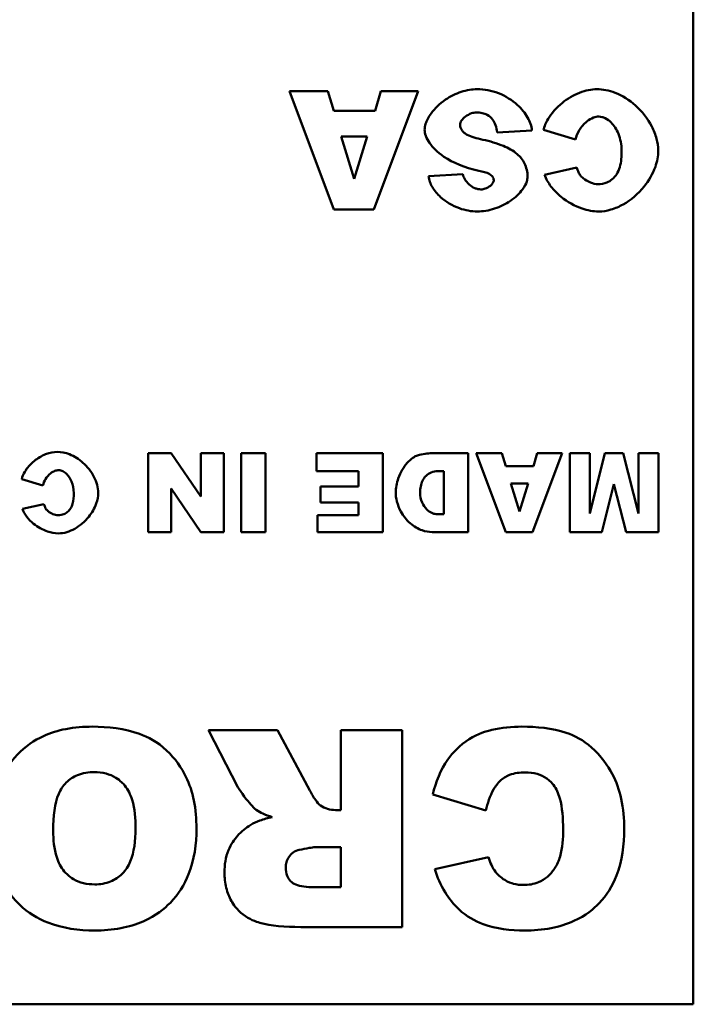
# Model space of a CAD drawing. Header units: inches. Extents: x 0.8 to 72.9, y -5.1 to 48.7.
# Tile 213 of 237: x 51.7 to 52.4, y 36.7 to 37.7. Entities that reach past the tile are written whole.
import ezdxf

# ---------------------------------------------------------------- set-up
doc = ezdxf.new("R2010")
doc.units = ezdxf.units.IN
doc.header["$MEASUREMENT"] = 0
doc.layers.add('Visible Edges(ROSSANSI)', color=7, linetype='Continuous', lineweight=50)

msp = doc.modelspace()

# ---------------------------------------------------------------- linework, layer by layer
at = {"layer": 'Visible Edges(ROSSANSI)'}
for p, q in [((52.4066, 38.6913), (52.4066, 36.6913)), ((52.0353, 37.6186), (51.9965, 37.6186)), ((51.9965, 37.6186), (52.0415, 37.4986)), ((52.0413, 37.5987), (52.0353, 37.6186)), ((52.0821, 37.4986), (52.1272, 37.6186)), ((52.0893, 37.6186), (52.0834, 37.5987)), ((52.1272, 37.6186), (52.0893, 37.6186)), ((52.0834, 37.5987), (52.0413, 37.5987)), ((52.049, 37.5728), (52.0754, 37.5728)), ((52.0622, 37.5297), (52.049, 37.5728)), ((52.0754, 37.5728), (52.0622, 37.5297)), ((52.2074, 37.5767), (52.2427, 37.5789)), ((52.2544, 37.5793), (52.2868, 37.5695)), ((52.2883, 37.5411), (52.2555, 37.5338)), ((52.1726, 37.5344), (52.1376, 37.5323)), ((52.0415, 37.4986), (52.0821, 37.4986)), ((51.8763, 37.251), (51.853, 37.251)), ((51.853, 37.251), (51.853, 37.171)), ((51.9063, 37.2069), (51.8763, 37.251)), ((51.9296, 37.251), (51.9063, 37.251)), ((51.9063, 37.251), (51.9063, 37.2069)), ((51.9296, 37.171), (51.9296, 37.251)), ((51.9474, 37.251), (51.9474, 37.171)), ((51.9722, 37.251), (51.9474, 37.251)), ((51.9722, 37.171), (51.9722, 37.251)), ((52.0913, 37.251), (52.0238, 37.251)), ((52.0238, 37.251), (52.0238, 37.2329)), ((52.0913, 37.171), (52.0913, 37.251)), ((52.1779, 37.251), (52.1412, 37.251)), ((52.1779, 37.171), (52.1779, 37.251)), ((52.2121, 37.251), (52.1862, 37.251)), ((52.1862, 37.251), (52.2162, 37.171)), ((52.2161, 37.2377), (52.2121, 37.251)), ((52.2433, 37.171), (52.2734, 37.251)), ((52.2481, 37.251), (52.2442, 37.2377)), ((52.2734, 37.251), (52.2481, 37.251)), ((52.3014, 37.251), (52.2811, 37.251)), ((52.2811, 37.251), (52.2811, 37.171)), ((52.3169, 37.251), (52.3014, 37.1899)), ((52.3014, 37.1899), (52.3014, 37.251)), ((52.3353, 37.251), (52.3169, 37.251)), ((52.3508, 37.1899), (52.3353, 37.251)), ((52.3711, 37.251), (52.3508, 37.251)), ((52.3508, 37.251), (52.3508, 37.1899)), ((52.3711, 37.171), (52.3711, 37.251)), ((52.0238, 37.2329), (52.0665, 37.2329)), ((52.0665, 37.2329), (52.0665, 37.2171)), ((52.1471, 37.2328), (52.1532, 37.2328)), ((52.1532, 37.2328), (52.1532, 37.1891)), ((52.2442, 37.2377), (52.2161, 37.2377)), ((51.7244, 37.2248), (51.746, 37.2182)), ((52.2212, 37.2204), (52.2388, 37.2204)), ((52.23, 37.1917), (52.2212, 37.2204)), ((52.2388, 37.2204), (52.23, 37.1917)), ((51.8763, 37.2152), (51.9065, 37.171)), ((51.8763, 37.171), (51.8763, 37.2152)), ((52.0665, 37.2171), (52.028, 37.2171)), ((52.028, 37.2171), (52.028, 37.2008)), ((52.3136, 37.171), (52.326, 37.2196)), ((52.326, 37.2196), (52.3385, 37.171)), ((52.028, 37.2008), (52.0665, 37.2008)), ((52.0665, 37.2008), (52.0665, 37.1881)), ((51.747, 37.1993), (51.7251, 37.1945)), ((52.025, 37.1881), (52.025, 37.171)), ((52.0665, 37.1881), (52.025, 37.1881)), ((52.1532, 37.1891), (52.147, 37.1891)), ((51.853, 37.171), (51.8763, 37.171)), ((51.9065, 37.171), (51.9296, 37.171)), ((51.9474, 37.171), (51.9722, 37.171)), ((52.025, 37.171), (52.0913, 37.171)), ((52.1412, 37.171), (52.1779, 37.171)), ((52.2162, 37.171), (52.2433, 37.171)), ((52.2811, 37.171), (52.3136, 37.171)), ((52.3385, 37.171), (52.3711, 37.171)), ((51.9841, 36.9698), (51.9142, 36.9698)), ((51.9142, 36.9698), (51.9441, 36.9119)), ((52.017, 36.9086), (51.9841, 36.9698)), ((52.1108, 36.9698), (52.0486, 36.9698)), ((52.0486, 36.9698), (52.0486, 36.8886)), ((52.1108, 36.7698), (52.1108, 36.9698)), ((52.142, 36.9043), (52.196, 36.888)), ((52.0486, 36.8886), (52.0432, 36.8886)), ((52.0226, 36.8508), (52.0486, 36.8508)), ((52.0486, 36.8508), (52.0486, 36.8102)), ((52.1986, 36.8406), (52.1439, 36.8285)), ((52.0486, 36.8102), (52.0217, 36.8102)), ((52.0078, 36.7698), (52.1108, 36.7698)), ((52.4066, 36.6913), (48.4066, 36.6913))]:
    msp.add_line(p, q, dxfattribs=at)
for points, knots in [([(52.1869, 37.6207), (52.182, 37.6207), (52.1765, 37.6198), (52.1652, 37.6161), (52.1599, 37.6134), (52.1489, 37.606), (52.1439, 37.6011), (52.1376, 37.5924), (52.1358, 37.5888), (52.134, 37.5834), (52.1337, 37.5814), (52.1337, 37.5796)], [-0.107969, -0.107969, -0.107969, -0.107969, -0.084908, -0.084908, -0.062302, -0.062302, -0.033825, -0.033825, -0.01352, -0.01352, 0, 0, 0, 0]), ([(52.2427, 37.5789), (52.2425, 37.5811), (52.242, 37.5833), (52.2406, 37.5877), (52.2395, 37.5899), (52.2358, 37.5964), (52.2323, 37.6007), (52.2226, 37.6096), (52.216, 37.6138), (52.2017, 37.6193), (52.1944, 37.6207), (52.1869, 37.6207)], [-0.211754, -0.211754, -0.211754, -0.211754, -0.190364, -0.190364, -0.166904, -0.166904, -0.117719, -0.117719, -0.056572, -0.056572, 0, 0, 0, 0]), ([(52.3087, 37.6207), (52.3033, 37.6207), (52.2972, 37.6195), (52.2847, 37.6146), (52.2788, 37.6111), (52.2675, 37.6019), (52.2626, 37.5962), (52.2568, 37.5866), (52.2552, 37.5828), (52.2544, 37.5793)], [-0.131585, -0.131585, -0.131585, -0.131585, -0.098353, -0.098353, -0.065442, -0.065442, -0.026683, -0.026683, 0, 0, 0, 0]), ([(52.371, 37.5583), (52.371, 37.5624), (52.3704, 37.5665), (52.3681, 37.5747), (52.3664, 37.5789), (52.3603, 37.5908), (52.3545, 37.5982), (52.3417, 37.6097), (52.3347, 37.6142), (52.3208, 37.6195), (52.3145, 37.6207), (52.3087, 37.6207)], [-0.213558, -0.213558, -0.213558, -0.213558, -0.186529, -0.186529, -0.157451, -0.157451, -0.098058, -0.098058, -0.044724, -0.044724, 0, 0, 0, 0]), ([(52.1697, 37.5848), (52.1697, 37.5854), (52.1699, 37.5861), (52.1704, 37.5874), (52.1708, 37.5882), (52.1722, 37.5902), (52.1735, 37.5916), (52.177, 37.5943), (52.1792, 37.5955), (52.183, 37.5968), (52.1846, 37.5971), (52.1862, 37.5971)], [-0.0591535, -0.0591535, -0.0591535, -0.0591535, -0.0530848, -0.0530848, -0.0459514, -0.0459514, -0.0304565, -0.0304565, -0.0124471, -0.0124471, 0, 0, 0, 0]), ([(52.1862, 37.5971), (52.1882, 37.5971), (52.1902, 37.5969), (52.1939, 37.5961), (52.1956, 37.5955), (52.1994, 37.5934), (52.2012, 37.5918), (52.2028, 37.5899)], [-0.0478521, -0.0478521, -0.0478521, -0.0478521, -0.0326965, -0.0326965, -0.0188662, -0.0188662, 0, 0, 0, 0]), ([(52.2868, 37.5695), (52.2875, 37.5729), (52.289, 37.5762), (52.2928, 37.5825), (52.2954, 37.5855), (52.3005, 37.5896), (52.3028, 37.591), (52.307, 37.5925), (52.3089, 37.5929), (52.3107, 37.5929)], [-0.089754, -0.089754, -0.089754, -0.089754, -0.0635272, -0.0635272, -0.0341406, -0.0341406, -0.0143724, -0.0143724, 0, 0, 0, 0]), ([(52.3107, 37.5929), (52.3118, 37.5929), (52.3129, 37.5927), (52.315, 37.5922), (52.3161, 37.5918), (52.3194, 37.5902), (52.3214, 37.5886), (52.3261, 37.5839), (52.3287, 37.58), (52.3326, 37.5704), (52.3338, 37.5645), (52.3338, 37.5581)], [-0.144898, -0.144898, -0.144898, -0.144898, -0.133149, -0.133149, -0.120788, -0.120788, -0.093478, -0.093478, -0.048838, -0.048838, 0, 0, 0, 0]), ([(52.1739, 37.5765), (52.1731, 37.5771), (52.1724, 37.5779), (52.1713, 37.5794), (52.1708, 37.5802), (52.17, 37.5822), (52.1697, 37.5835), (52.1697, 37.5848)], [-0.0245206, -0.0245206, -0.0245206, -0.0245206, -0.0168807, -0.0168807, -0.0099374, -0.0099374, 0, 0, 0, 0]), ([(52.2028, 37.5899), (52.204, 37.5882), (52.205, 37.5863), (52.2065, 37.5819), (52.207, 37.5792), (52.2074, 37.5767)], [-0.0354742, -0.0354742, -0.0354742, -0.0354742, -0.019631, -0.019631, 0, 0, 0, 0]), ([(52.1337, 37.5796), (52.1337, 37.5777), (52.1341, 37.5756), (52.1358, 37.5708), (52.1371, 37.5684), (52.1418, 37.5615), (52.1466, 37.5567), (52.1624, 37.546), (52.1743, 37.541), (52.1887, 37.5379)], [-0.267374, -0.267374, -0.267374, -0.267374, -0.231794, -0.231794, -0.193488, -0.193488, -0.111971, -0.111971, 0, 0, 0, 0]), ([(52.1928, 37.5694), (52.1863, 37.5709), (52.1807, 37.5725), (52.1759, 37.575), (52.1747, 37.5757), (52.1739, 37.5765)], [-0.0367854, -0.0367854, -0.0367854, -0.0367854, -0.0087868, -0.0087868, 0, 0, 0, 0]), ([(52.2277, 37.5549), (52.2237, 37.5584), (52.2187, 37.561), (52.2072, 37.5658), (52.1998, 37.5679), (52.1928, 37.5694)], [-0.0945512, -0.0945512, -0.0945512, -0.0945512, -0.0543914, -0.0543914, 0, 0, 0, 0]), ([(52.2382, 37.5316), (52.2382, 37.5341), (52.238, 37.5365), (52.2369, 37.5412), (52.2362, 37.5433), (52.2333, 37.5491), (52.2308, 37.5522), (52.2277, 37.5549)], [-0.0673509, -0.0673509, -0.0673509, -0.0673509, -0.0487533, -0.0487533, -0.0310509, -0.0310509, 0, 0, 0, 0]), ([(52.3104, 37.4965), (52.3147, 37.4965), (52.3189, 37.4972), (52.3273, 37.4997), (52.3314, 37.5015), (52.3434, 37.5082), (52.3507, 37.5146), (52.3614, 37.5278), (52.3655, 37.5347), (52.3699, 37.5472), (52.371, 37.5527), (52.371, 37.5583)], [-0.238299, -0.238299, -0.238299, -0.238299, -0.205836, -0.205836, -0.171875, -0.171875, -0.101183, -0.101183, -0.042557, -0.042557, 0, 0, 0, 0]), ([(52.3338, 37.5581), (52.3338, 37.5527), (52.3334, 37.5468), (52.3312, 37.5391), (52.3302, 37.5366), (52.3288, 37.5344)], [-0.060903, -0.060903, -0.060903, -0.060903, -0.0198603, -0.0198603, 0, 0, 0, 0]), ([(52.2919, 37.5331), (52.2912, 37.5341), (52.2906, 37.5353), (52.2894, 37.5379), (52.2888, 37.5396), (52.2883, 37.5411)], [-0.0216736, -0.0216736, -0.0216736, -0.0216736, -0.0124905, -0.0124905, 0, 0, 0, 0]), ([(52.1376, 37.5323), (52.1379, 37.5304), (52.1383, 37.5285), (52.1397, 37.5248), (52.1405, 37.5229), (52.1438, 37.5175), (52.1467, 37.5141), (52.1552, 37.5064), (52.1619, 37.5024), (52.1749, 37.4977), (52.181, 37.4965), (52.1872, 37.4965)], [-0.172308, -0.172308, -0.172308, -0.172308, -0.156448, -0.156448, -0.140033, -0.140033, -0.105088, -0.105088, -0.046629, -0.046629, 0, 0, 0, 0]), ([(52.1909, 37.5189), (52.1898, 37.5189), (52.1888, 37.5191), (52.1867, 37.5195), (52.1857, 37.5199), (52.1826, 37.5212), (52.1807, 37.5224), (52.1772, 37.5255), (52.1756, 37.5274), (52.1735, 37.531), (52.1729, 37.5327), (52.1726, 37.5344)], [-0.0648445, -0.0648445, -0.0648445, -0.0648445, -0.0569761, -0.0569761, -0.0487659, -0.0487659, -0.0316797, -0.0316797, -0.0133671, -0.0133671, 0, 0, 0, 0]), ([(52.1872, 37.4965), (52.1928, 37.4965), (52.1988, 37.4975), (52.2105, 37.5013), (52.2159, 37.5039), (52.226, 37.5108), (52.2301, 37.5148), (52.2352, 37.5218), (52.2366, 37.5245), (52.2379, 37.5287), (52.2382, 37.5303), (52.2382, 37.5316)], [-0.0914043, -0.0914043, -0.0914043, -0.0914043, -0.0690805, -0.0690805, -0.048107, -0.048107, -0.0259022, -0.0259022, -0.0103545, -0.0103545, 0, 0, 0, 0]), ([(52.1887, 37.5379), (52.193, 37.537), (52.1967, 37.536), (52.1998, 37.5344), (52.2006, 37.534), (52.2011, 37.5335)], [-0.0266008, -0.0266008, -0.0266008, -0.0266008, -0.0057856, -0.0057856, 0, 0, 0, 0]), ([(52.2011, 37.5335), (52.2017, 37.5331), (52.2021, 37.5326), (52.2029, 37.5316), (52.2033, 37.5311), (52.2038, 37.5298), (52.2039, 37.5291), (52.2039, 37.5284)], [-0.0152786, -0.0152786, -0.0152786, -0.0152786, -0.0100975, -0.0100975, -0.0055187, -0.0055187, 0, 0, 0, 0]), ([(52.2555, 37.5338), (52.257, 37.5296), (52.2593, 37.5256), (52.265, 37.5181), (52.2686, 37.5145), (52.2788, 37.5063), (52.2862, 37.5021), (52.2992, 37.4977), (52.3048, 37.4965), (52.3104, 37.4965)], [-0.176262, -0.176262, -0.176262, -0.176262, -0.141986, -0.141986, -0.104236, -0.104236, -0.042652, -0.042652, 0, 0, 0, 0]), ([(52.3096, 37.5243), (52.3074, 37.5243), (52.3048, 37.5249), (52.2995, 37.5271), (52.2969, 37.5286), (52.2936, 37.5312), (52.2926, 37.5322), (52.2919, 37.5331)], [-0.0400862, -0.0400862, -0.0400862, -0.0400862, -0.0245765, -0.0245765, -0.0090913, -0.0090913, 0, 0, 0, 0]), ([(52.3288, 37.5344), (52.3275, 37.5325), (52.326, 37.5308), (52.3226, 37.5279), (52.3208, 37.5268), (52.3159, 37.5247), (52.3128, 37.5243), (52.3096, 37.5243)], [-0.0580387, -0.0580387, -0.0580387, -0.0580387, -0.0406454, -0.0406454, -0.0241319, -0.0241319, 0, 0, 0, 0]), ([(52.2039, 37.5284), (52.2039, 37.5279), (52.2038, 37.5274), (52.2035, 37.5265), (52.2032, 37.526), (52.2023, 37.5245), (52.2015, 37.5235), (52.199, 37.5214), (52.1972, 37.5204), (52.1939, 37.5192), (52.1924, 37.5189), (52.1909, 37.5189)], [-0.0483588, -0.0483588, -0.0483588, -0.0483588, -0.0435829, -0.0435829, -0.038238, -0.038238, -0.0268551, -0.0268551, -0.0114803, -0.0114803, 0, 0, 0, 0]), ([(51.7606, 37.2524), (51.757, 37.2524), (51.7529, 37.2516), (51.7446, 37.2483), (51.7407, 37.2459), (51.7331, 37.2398), (51.7298, 37.236), (51.726, 37.2296), (51.7249, 37.2271), (51.7244, 37.2248)], [-0.0877233, -0.0877233, -0.0877233, -0.0877233, -0.0655686, -0.0655686, -0.043628, -0.043628, -0.0177888, -0.0177888, 0, 0, 0, 0]), ([(51.8021, 37.2108), (51.8021, 37.2135), (51.8017, 37.2163), (51.8002, 37.2217), (51.7991, 37.2245), (51.795, 37.2324), (51.7911, 37.2374), (51.7826, 37.245), (51.7779, 37.248), (51.7687, 37.2516), (51.7645, 37.2524), (51.7606, 37.2524)], [-0.142372, -0.142372, -0.142372, -0.142372, -0.124353, -0.124353, -0.104967, -0.104967, -0.065372, -0.065372, -0.029816, -0.029816, 0, 0, 0, 0]), ([(52.1412, 37.251), (52.1388, 37.251), (52.1365, 37.2508), (52.1316, 37.25), (52.129, 37.2495), (52.1264, 37.2488)], [-0.0377443, -0.0377443, -0.0377443, -0.0377443, -0.0199748, -0.0199748, 0, 0, 0, 0]), ([(52.1264, 37.2488), (52.125, 37.2484), (52.1234, 37.2476), (52.1198, 37.2449), (52.1179, 37.2432), (52.1124, 37.237), (52.1091, 37.2316), (52.1053, 37.2207), (52.1043, 37.2157), (52.1043, 37.2107)], [-0.137999, -0.137999, -0.137999, -0.137999, -0.112289, -0.112289, -0.087369, -0.087369, -0.038058, -0.038058, 0, 0, 0, 0]), ([(51.746, 37.2182), (51.7465, 37.2205), (51.7474, 37.2227), (51.75, 37.2269), (51.7517, 37.2289), (51.7551, 37.2316), (51.7566, 37.2325), (51.7594, 37.2335), (51.7607, 37.2338), (51.7619, 37.2338)], [-0.059836, -0.059836, -0.059836, -0.059836, -0.0423514, -0.0423514, -0.0227604, -0.0227604, -0.0095816, -0.0095816, 0, 0, 0, 0]), ([(51.7619, 37.2338), (51.7627, 37.2338), (51.7634, 37.2337), (51.7648, 37.2333), (51.7655, 37.2331), (51.7677, 37.232), (51.7691, 37.231), (51.7722, 37.2278), (51.7739, 37.2252), (51.7765, 37.2188), (51.7773, 37.2149), (51.7773, 37.2106)], [-0.0965989, -0.0965989, -0.0965989, -0.0965989, -0.0887658, -0.0887658, -0.0805256, -0.0805256, -0.0623187, -0.0623187, -0.0325584, -0.0325584, 0, 0, 0, 0]), ([(52.1291, 37.2112), (52.1291, 37.2132), (52.1293, 37.2153), (52.1301, 37.2192), (52.1307, 37.2211), (52.1324, 37.2248), (52.1336, 37.2267), (52.1366, 37.2296), (52.1383, 37.2308), (52.1424, 37.2324), (52.1447, 37.2328), (52.1471, 37.2328)], [-0.0807926, -0.0807926, -0.0807926, -0.0807926, -0.064955, -0.064955, -0.0503846, -0.0503846, -0.0336261, -0.0336261, -0.0179895, -0.0179895, 0, 0, 0, 0]), ([(51.7617, 37.1696), (51.7646, 37.1696), (51.7674, 37.17), (51.773, 37.1717), (51.7757, 37.1729), (51.7837, 37.1774), (51.7886, 37.1816), (51.7957, 37.1904), (51.7984, 37.195), (51.8014, 37.2034), (51.8021, 37.2071), (51.8021, 37.2108)], [-0.158866, -0.158866, -0.158866, -0.158866, -0.137224, -0.137224, -0.114584, -0.114584, -0.067455, -0.067455, -0.028372, -0.028372, 0, 0, 0, 0]), ([(51.7773, 37.2106), (51.7773, 37.207), (51.7771, 37.2031), (51.7756, 37.1979), (51.7749, 37.1963), (51.774, 37.1948)], [-0.040602, -0.040602, -0.040602, -0.040602, -0.0132402, -0.0132402, 0, 0, 0, 0]), ([(52.1043, 37.2107), (52.1043, 37.2084), (52.1047, 37.2053), (52.1065, 37.1984), (52.1078, 37.195), (52.112, 37.1873), (52.1152, 37.1832), (52.1229, 37.1765), (52.127, 37.1742), (52.1346, 37.1715), (52.1381, 37.171), (52.1412, 37.171)], [-0.115181, -0.115181, -0.115181, -0.115181, -0.096489, -0.096489, -0.077416, -0.077416, -0.050234, -0.050234, -0.023564, -0.023564, 0, 0, 0, 0]), ([(52.147, 37.1891), (52.146, 37.1891), (52.1449, 37.1892), (52.1429, 37.1896), (52.1419, 37.1899), (52.1391, 37.1912), (52.1373, 37.1924), (52.1339, 37.1958), (52.1323, 37.1982), (52.1299, 37.204), (52.1291, 37.2074), (52.1291, 37.2112)], [-0.0949125, -0.0949125, -0.0949125, -0.0949125, -0.0849254, -0.0849254, -0.0749782, -0.0749782, -0.0544736, -0.0544736, -0.0284489, -0.0284489, 0, 0, 0, 0]), ([(51.7251, 37.1945), (51.7261, 37.1916), (51.7276, 37.1889), (51.7315, 37.1839), (51.7339, 37.1815), (51.7406, 37.1761), (51.7456, 37.1733), (51.7542, 37.1703), (51.758, 37.1696), (51.7617, 37.1696)], [-0.117508, -0.117508, -0.117508, -0.117508, -0.094657, -0.094657, -0.069491, -0.069491, -0.028434, -0.028434, 0, 0, 0, 0]), ([(51.7494, 37.194), (51.7489, 37.1946), (51.7485, 37.1954), (51.7477, 37.1972), (51.7473, 37.1983), (51.747, 37.1993)], [-0.0144491, -0.0144491, -0.0144491, -0.0144491, -0.008327, -0.008327, 0, 0, 0, 0]), ([(51.7612, 37.1881), (51.7597, 37.1881), (51.758, 37.1885), (51.7544, 37.19), (51.7527, 37.191), (51.7505, 37.1927), (51.7499, 37.1933), (51.7494, 37.194)], [-0.0267241, -0.0267241, -0.0267241, -0.0267241, -0.0163843, -0.0163843, -0.0060609, -0.0060609, 0, 0, 0, 0]), ([(51.774, 37.1948), (51.7731, 37.1936), (51.7721, 37.1924), (51.7699, 37.1905), (51.7687, 37.1897), (51.7654, 37.1884), (51.7633, 37.1881), (51.7612, 37.1881)], [-0.0386925, -0.0386925, -0.0386925, -0.0386925, -0.0270969, -0.0270969, -0.0160879, -0.0160879, 0, 0, 0, 0]), ([(51.7962, 36.9733), (51.7872, 36.9733), (51.7781, 36.9726), (51.7614, 36.9694), (51.7537, 36.9671), (51.7373, 36.9595), (51.7279, 36.9532), (51.7135, 36.9379), (51.7069, 36.9289), (51.6965, 36.9013), (51.6946, 36.8844), (51.6946, 36.8684)], [-0.578424, -0.578424, -0.578424, -0.578424, -0.460707, -0.460707, -0.356324, -0.356324, -0.224671, -0.224671, -0.122268, -0.122268, 0, 0, 0, 0]), ([(51.9019, 36.8699), (51.9019, 36.8794), (51.9012, 36.8891), (51.8976, 36.9067), (51.895, 36.9148), (51.887, 36.9313), (51.8804, 36.941), (51.8623, 36.9578), (51.8527, 36.9628), (51.8289, 36.9714), (51.8122, 36.9733), (51.7962, 36.9733)], [-0.385135, -0.385135, -0.385135, -0.385135, -0.319175, -0.319175, -0.260546, -0.260546, -0.192431, -0.192431, -0.121625, -0.121625, 0, 0, 0, 0]), ([(52.2324, 36.9733), (52.2224, 36.9733), (52.2119, 36.9724), (52.1963, 36.9687), (52.1879, 36.9661), (52.1692, 36.9544), (52.1623, 36.9469), (52.1498, 36.9293), (52.145, 36.917), (52.142, 36.9043)], [-0.322379, -0.322379, -0.322379, -0.322379, -0.223034, -0.223034, -0.164237, -0.164237, -0.099263, -0.099263, 0, 0, 0, 0]), ([(52.3364, 36.8693), (52.3364, 36.8796), (52.3355, 36.89), (52.3314, 36.9089), (52.3285, 36.9175), (52.32, 36.9333), (52.3128, 36.9438), (52.2947, 36.9597), (52.2862, 36.9641), (52.2633, 36.9718), (52.2473, 36.9733), (52.2324, 36.9733)], [-0.437247, -0.437247, -0.437247, -0.437247, -0.344896, -0.344896, -0.263722, -0.263722, -0.183658, -0.183658, -0.113401, -0.113401, 0, 0, 0, 0]), ([(51.7564, 36.8676), (51.7564, 36.8825), (51.758, 36.8954), (51.7639, 36.9096), (51.7663, 36.9132), (51.7729, 36.9198), (51.7768, 36.9223), (51.7865, 36.9262), (51.7923, 36.9271), (51.7982, 36.9271)], [-0.189602, -0.189602, -0.189602, -0.189602, -0.115544, -0.115544, -0.079976, -0.079976, -0.04447, -0.04447, 0, 0, 0, 0]), ([(51.7982, 36.9271), (51.8022, 36.9271), (51.8062, 36.9266), (51.8137, 36.9247), (51.817, 36.9233), (51.8247, 36.9185), (51.8276, 36.9153), (51.8326, 36.9094), (51.8349, 36.9042), (51.8393, 36.8899), (51.8401, 36.8797), (51.8401, 36.8703)], [-0.155203, -0.155203, -0.155203, -0.155203, -0.142362, -0.142362, -0.130488, -0.130488, -0.113463, -0.113463, -0.07145, -0.07145, 0, 0, 0, 0]), ([(52.196, 36.888), (52.1976, 36.8953), (52.2, 36.903), (52.2057, 36.9129), (52.208, 36.916), (52.2132, 36.9209), (52.2164, 36.9228), (52.225, 36.9262), (52.2305, 36.9269), (52.2359, 36.9269)], [-0.143784, -0.143784, -0.143784, -0.143784, -0.095535, -0.095535, -0.070185, -0.070185, -0.041195, -0.041195, 0, 0, 0, 0]), ([(52.2359, 36.9269), (52.24, 36.9269), (52.244, 36.9264), (52.2515, 36.9243), (52.2549, 36.9227), (52.2614, 36.9181), (52.2636, 36.9154), (52.2676, 36.9104), (52.2696, 36.9055), (52.2736, 36.8911), (52.2744, 36.8799), (52.2744, 36.8689)], [-0.17369, -0.17369, -0.17369, -0.17369, -0.158997, -0.158997, -0.145544, -0.145544, -0.129997, -0.129997, -0.083543, -0.083543, 0, 0, 0, 0]), ([(51.9441, 36.9119), (51.9469, 36.9065), (51.9537, 36.8981), (51.9588, 36.8923), (51.9609, 36.8901), (51.9626, 36.8888)], [-0.0475664, -0.0475664, -0.0475664, -0.0475664, -0.0162954, -0.0162954, 0, 0, 0, 0]), ([(52.028, 36.8932), (52.0262, 36.8946), (52.0244, 36.8967), (52.0207, 36.9018), (52.0187, 36.9054), (52.017, 36.9086)], [-0.0479905, -0.0479905, -0.0479905, -0.0479905, -0.0277643, -0.0277643, 0, 0, 0, 0]), ([(52.0432, 36.8886), (52.0405, 36.8886), (52.0378, 36.8889), (52.0326, 36.8905), (52.0302, 36.8917), (52.028, 36.8932)], [-0.0412843, -0.0412843, -0.0412843, -0.0412843, -0.020462, -0.020462, 0, 0, 0, 0]), ([(51.9787, 36.8814), (51.9746, 36.8805), (51.9703, 36.8794), (51.9632, 36.8768), (51.9599, 36.8753), (51.957, 36.8735)], [-0.0583659, -0.0583659, -0.0583659, -0.0583659, -0.0260277, -0.0260277, 0, 0, 0, 0]), ([(51.9626, 36.8888), (51.9646, 36.8873), (51.967, 36.8861), (51.9722, 36.8837), (51.9756, 36.8825), (51.9787, 36.8814)], [-0.0439682, -0.0439682, -0.0439682, -0.0439682, -0.0253647, -0.0253647, 0, 0, 0, 0]), ([(51.8401, 36.8703), (51.8401, 36.8575), (51.8386, 36.8456), (51.8328, 36.8317), (51.8302, 36.8276), (51.823, 36.8205), (51.8191, 36.8179), (51.8096, 36.814), (51.8042, 36.8131), (51.7987, 36.8131)], [-0.203969, -0.203969, -0.203969, -0.203969, -0.11951, -0.11951, -0.077955, -0.077955, -0.041822, -0.041822, 0, 0, 0, 0]), ([(51.957, 36.8735), (51.952, 36.8705), (51.9475, 36.8668), (51.9405, 36.8588), (51.9369, 36.854), (51.9315, 36.8406), (51.9304, 36.8329), (51.9304, 36.8252)], [-0.173, -0.173, -0.173, -0.173, -0.109912, -0.109912, -0.05858, -0.05858, 0, 0, 0, 0]), ([(51.6946, 36.8684), (51.6946, 36.8594), (51.6953, 36.8503), (51.6985, 36.8336), (51.7008, 36.8258), (51.7099, 36.8058), (51.7171, 36.7975), (51.7308, 36.7844), (51.7404, 36.7784), (51.7661, 36.7684), (51.7825, 36.7663), (51.7986, 36.7663)], [-0.33721, -0.33721, -0.33721, -0.33721, -0.300331, -0.300331, -0.267146, -0.267146, -0.209849, -0.209849, -0.122412, -0.122412, 0, 0, 0, 0]), ([(51.7987, 36.8131), (51.7948, 36.8131), (51.7909, 36.8135), (51.7835, 36.8153), (51.7802, 36.8166), (51.7723, 36.8212), (51.7693, 36.8244), (51.7641, 36.8304), (51.7617, 36.8354), (51.7572, 36.8491), (51.7564, 36.8587), (51.7564, 36.8676)], [-0.154375, -0.154375, -0.154375, -0.154375, -0.140799, -0.140799, -0.128291, -0.128291, -0.109387, -0.109387, -0.067872, -0.067872, 0, 0, 0, 0]), ([(51.7986, 36.7663), (51.8074, 36.7663), (51.8163, 36.767), (51.8329, 36.7701), (51.8406, 36.7723), (51.8608, 36.7812), (51.8694, 36.7884), (51.8836, 36.8029), (51.8897, 36.8126), (51.8998, 36.8382), (51.9019, 36.8541), (51.9019, 36.8699)], [-0.352461, -0.352461, -0.352461, -0.352461, -0.311379, -0.311379, -0.274286, -0.274286, -0.209296, -0.209296, -0.120193, -0.120193, 0, 0, 0, 0]), ([(52.2353, 36.7663), (52.2443, 36.7663), (52.2534, 36.767), (52.2702, 36.7702), (52.278, 36.7726), (52.2976, 36.7815), (52.3056, 36.7884), (52.3187, 36.802), (52.3245, 36.8115), (52.3343, 36.8369), (52.3364, 36.8533), (52.3364, 36.8693)], [-0.33903, -0.33903, -0.33903, -0.33903, -0.300281, -0.300281, -0.265591, -0.265591, -0.207809, -0.207809, -0.121904, -0.121904, 0, 0, 0, 0]), ([(52.2744, 36.8689), (52.2744, 36.86), (52.2737, 36.85), (52.27, 36.8372), (52.2684, 36.8331), (52.2659, 36.8295)], [-0.101505, -0.101505, -0.101505, -0.101505, -0.0331, -0.0331, 0, 0, 0, 0]), ([(52.0064, 36.8481), (52.0096, 36.8488), (52.0133, 36.8496), (52.0186, 36.8505), (52.021, 36.8508), (52.0226, 36.8508)], [-0.0326081, -0.0326081, -0.0326081, -0.0326081, -0.0125931, -0.0125931, 0, 0, 0, 0]), ([(51.9926, 36.8302), (51.9926, 36.8321), (51.9928, 36.834), (51.9939, 36.8376), (51.9947, 36.8393), (51.9969, 36.8425), (51.9984, 36.8442), (52.0021, 36.8468), (52.0042, 36.8477), (52.0064, 36.8481)], [-0.0661608, -0.0661608, -0.0661608, -0.0661608, -0.0503063, -0.0503063, -0.0348403, -0.0348403, -0.0174405, -0.0174405, 0, 0, 0, 0]), ([(52.2045, 36.8274), (52.2033, 36.829), (52.2023, 36.831), (52.2004, 36.8353), (52.1994, 36.838), (52.1986, 36.8406)], [-0.0361227, -0.0361227, -0.0361227, -0.0361227, -0.0208174, -0.0208174, 0, 0, 0, 0]), ([(52.0217, 36.8102), (52.014, 36.8102), (52.0075, 36.811), (52.0006, 36.8139), (51.999, 36.815), (51.996, 36.818), (51.9949, 36.8198), (51.993, 36.8245), (51.9926, 36.8274), (51.9926, 36.8302)], [-0.0868919, -0.0868919, -0.0868919, -0.0868919, -0.0538805, -0.0538805, -0.0385797, -0.0385797, -0.0217833, -0.0217833, 0, 0, 0, 0]), ([(51.9304, 36.8252), (51.9304, 36.82), (51.9309, 36.8147), (51.9334, 36.8048), (51.9351, 36.8004), (51.9393, 36.7931), (51.943, 36.7875), (51.9557, 36.7775), (51.962, 36.7753), (51.9775, 36.7709), (51.9922, 36.7698), (52.0078, 36.7698)], [-0.347843, -0.347843, -0.347843, -0.347843, -0.277187, -0.277187, -0.211982, -0.211982, -0.16519, -0.16519, -0.118775, -0.118775, 0, 0, 0, 0]), ([(52.1439, 36.8285), (52.1466, 36.8204), (52.15, 36.8126), (52.1584, 36.7988), (52.1631, 36.7928), (52.1763, 36.7805), (52.1845, 36.7759), (52.2064, 36.7679), (52.2212, 36.7663), (52.2353, 36.7663)], [-0.285466, -0.285466, -0.285466, -0.285466, -0.228478, -0.228478, -0.1773, -0.1773, -0.1077, -0.1077, 0, 0, 0, 0]), ([(52.234, 36.8125), (52.2306, 36.8125), (52.2272, 36.8129), (52.2218, 36.8144), (52.2186, 36.8154), (52.2109, 36.8201), (52.2074, 36.8234), (52.2045, 36.8274)], [-0.118976, -0.118976, -0.118976, -0.118976, -0.069039, -0.069039, -0.037083, -0.037083, 0, 0, 0, 0]), ([(52.2659, 36.8295), (52.2638, 36.8263), (52.2614, 36.8234), (52.2557, 36.8186), (52.2527, 36.8167), (52.2445, 36.8133), (52.2392, 36.8125), (52.234, 36.8125)], [-0.0967312, -0.0967312, -0.0967312, -0.0967312, -0.0677423, -0.0677423, -0.0402198, -0.0402198, 0, 0, 0, 0])]:
    msp.add_open_spline(points, degree=3, knots=knots, dxfattribs=at)

doc.saveas('drawing.dxf')
